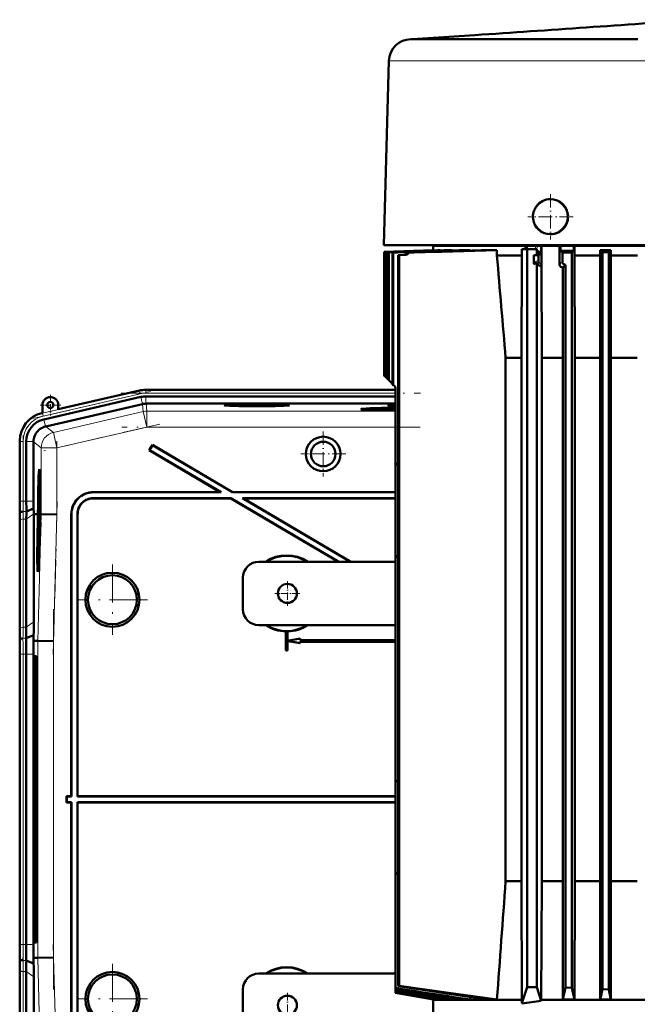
# Model space of a CAD drawing. Extents: x -2065 to 2446, y -1961 to 629.
# Tile 57 of 59: x 1622 to 1817, y 318 to 629. Entities that reach past the tile are written whole.
import ezdxf

# ---------------------------------------------------------------- set-up
doc = ezdxf.new("R2010")
doc.units = 0
doc.linetypes.add('DASHDOT', pattern=[18.5, 12, -3, 0.5, -3])

msp = doc.modelspace()

# ---------------------------------------------------------------- linework, layer by layer
at = {"color": 7, "lineweight": 50}
for p, q in [((1746.18, 622.69), (1745.69, 622.69)), ((1765.85, 624), (1746.17, 622.69)), ((1763, 622.69), (1746.18, 622.69)), ((1767.84, 622.69), (1763, 622.69)), ((1817.32, 622.69), (1767.84, 622.69)), ((1738.7, 615.87), (1737.17, 557.69)), ((1789.67, 561.14), (1789.71, 561.14)), ((1737.17, 557.69), (1742.62, 557.69)), ((1742.62, 557.69), (1748.96, 557.69)), ((1748.96, 557.69), (1756.98, 557.69)), ((1752.67, 557.49), (1762.89, 557.49)), ((1752.67, 556.12), (1752.67, 557.49)), ((1755.67, 557.69), (1755.67, 557.49)), ((1756.98, 557.69), (1915.37, 557.69)), ((1762.89, 557.49), (1781.78, 557.49)), ((1782.39, 556.49), (1780.71, 556.49)), ((1780.71, 556.49), (1780.71, 554.49)), ((1781.78, 557.49), (1781.78, 556.49)), ((1781.78, 557.49), (1782.22, 557.49)), ((1782.22, 556.49), (1782.22, 557.49)), ((1782.22, 557.49), (1785, 557.49)), ((1785.39, 556.49), (1782.39, 556.49)), ((1782.39, 556.49), (1782.39, 323.49)), ((1785, 557.49), (1786.55, 557.49)), ((1785.39, 554.59), (1785.39, 556.49)), ((1786.88, 557.49), (1786.55, 557.49)), ((1786.88, 557.49), (1786.89, 551.53)), ((1786.88, 557.49), (1792.6, 557.49)), ((1792.6, 557.49), (1792.59, 551.65)), ((1792.9, 557.49), (1792.6, 557.49)), ((1792.9, 557.49), (1792.9, 555.86)), ((1797.06, 557.49), (1792.9, 557.49)), ((1797.06, 557.49), (1797.06, 555.93)), ((1797.06, 557.49), (1797.27, 557.49)), ((1875.08, 557.49), (1797.27, 557.49)), ((1797.27, 554.49), (1797.27, 557.49)), ((1737.21, 555.58), (1752.67, 556.12)), ((1737.21, 555.58), (1752.78, 556.12)), ((1737.21, 555.58), (1737.21, 516.55)), ((1737.21, 555.58), (1737.25, 555.58)), ((1737.25, 555.58), (1753, 556.12)), ((1737.25, 555.58), (1737.25, 516.51)), ((1737.62, 555.55), (1754.19, 556.12)), ((1737.62, 555.55), (1737.74, 555.54)), ((1737.62, 555.55), (1737.62, 516.14)), ((1737.74, 555.54), (1754.87, 556.12)), ((1737.74, 555.54), (1737.74, 516.02)), ((1738.49, 555.49), (1738.68, 555.48)), ((1738.49, 555.49), (1738.49, 515.27)), ((1738.68, 555.48), (1738.68, 515.08)), ((1740.08, 555.38), (1739.81, 555.4)), ((1739.81, 555.4), (1739.81, 513.57)), ((1740.08, 555.38), (1740.08, 513.52)), ((1743.65, 554.65), (1741.59, 554.58)), ((1741.95, 554.58), (1741.59, 554.58)), ((1741.59, 554.58), (1741.59, 323.86)), ((1744.03, 554.65), (1741.95, 554.58)), ((1741.95, 554.58), (1741.95, 323.98)), ((1744.97, 555.35), (1744.58, 555.38)), ((1753, 556.12), (1752.78, 556.12)), ((1753, 556.08), (1753, 556.12)), ((1754.87, 556.12), (1754.19, 556.12)), ((1754.87, 556.04), (1754.87, 556.12)), ((1758.54, 556.12), (1757.3, 556.12)), ((1758.54, 556.01), (1758.54, 556.12)), ((1762.89, 556.12), (1762.29, 556.12)), ((1764.39, 556.12), (1762.89, 556.12)), ((1763.54, 556.1), (1764.39, 556.12)), ((1764.39, 555.98), (1764.39, 556.12)), ((1772.82, 556.12), (1769.55, 556.12)), ((1772.82, 554.49), (1772.82, 556.12)), ((1780.71, 554.49), (1772.82, 554.49)), ((1780.71, 554.49), (1780.56, 522.12)), ((1785.39, 554.59), (1784.45, 554.58)), ((1784.45, 554.58), (1785.88, 554.58)), ((1784.45, 554.58), (1784.45, 551.94)), ((1785.5, 555.8), (1785.39, 555.8)), ((1785.39, 554.67), (1785.97, 554.67)), ((1785.88, 554.58), (1785.97, 554.67)), ((1785.93, 554.28), (1785.93, 552.95)), ((1793.46, 555.37), (1796.49, 555.4)), ((1793.46, 555.37), (1793.46, 552.52)), ((1796.49, 555.4), (1796.49, 323.26)), ((1797.27, 554.49), (1797.35, 522.12)), ((1805.42, 554.49), (1797.27, 554.49)), ((1805.39, 543.16), (1805.42, 554.49)), ((1808.77, 556.12), (1805.42, 556.12)), ((1805.42, 554.49), (1805.42, 556.12)), ((1808.11, 555.49), (1806.11, 555.48)), ((1806.11, 555.48), (1806.11, 322.88)), ((1808.11, 555.49), (1808.77, 556.12)), ((1808.11, 555.49), (1808.11, 322.81)), ((1808.77, 554.49), (1808.77, 556.12)), ((1808.79, 543.16), (1808.77, 554.49)), ((1817.14, 554.49), (1808.77, 554.49)), ((1785.39, 552.11), (1785.39, 323.49)), ((1785.93, 552.95), (1785.93, 552.49)), ((1786.94, 522.12), (1786.83, 551.17)), ((1792.93, 550.9), (1792.89, 550.94)), ((1793.63, 550.67), (1793.56, 522.12)), ((1794.49, 551.52), (1793.63, 550.67)), ((1793.75, 551.81), (1793.8, 551.77)), ((1794.49, 551.52), (1794.49, 323.36)), ((1805.39, 543.16), (1805.39, 332.61)), ((1808.79, 543.16), (1808.79, 332.61)), ((1780.56, 522.12), (1775.56, 522.12)), ((1775.56, 522.12), (1775.56, 356.99)), ((1780.56, 522.12), (1780.56, 356.99)), ((1793.56, 522.12), (1786.94, 522.12)), ((1786.94, 356.99), (1786.94, 522.12)), ((1793.56, 522.12), (1793.56, 356.99)), ((1797.35, 356.99), (1797.35, 522.12)), ((1805.39, 522.12), (1797.35, 522.12)), ((1817.11, 522.12), (1808.79, 522.12)), ((1737.21, 516.55), (1737.23, 516.53)), ((1737.23, 516.53), (1737.25, 516.51)), ((1737.25, 516.51), (1737.62, 516.14)), ((1737.62, 516.14), (1737.74, 516.02)), ((1737.74, 516.02), (1738.49, 515.27)), ((1738.49, 515.27), (1738.68, 515.08)), ((1738.68, 515.08), (1739.81, 513.95)), ((1660.43, 509.79), (1629.85, 502.73)), ((1659.96, 511.8), (1634.39, 505.9)), ((1677.04, 512.04), (1662.04, 512.04)), ((1662.04, 509.98), (1740.77, 509.98)), ((1677.04, 512.04), (1740.77, 512.04)), ((1740.77, 512.57), (1740.77, 488.99)), ((1629.39, 507.24), (1629.39, 504.74)), ((1660.93, 507.55), (1630.46, 500.51)), ((1634.39, 505.9), (1634.39, 507.24)), ((1662.04, 507.68), (1662.06, 507.68)), ((1740.77, 507.68), (1662.06, 507.68)), ((1629.39, 504.74), (1629.19, 504.7)), ((1731.94, 505.95), (1731.87, 505.72)), ((1630.37, 500.49), (1630.46, 500.51)), ((1622.22, 495.93), (1622.22, 476.93)), ((1624.29, 495.73), (1624.29, 476.93)), ((1626.59, 495.64), (1626.59, 495.73)), ((1626.59, 495.64), (1626.59, 476.93)), ((1664.09, 494.72), (1663.08, 493)), ((1664.12, 494.62), (1663.17, 493.02)), ((1664.12, 494.62), (1664.09, 494.72)), ((1664.09, 494.72), (1689.41, 479.79)), ((1664.12, 494.62), (1689.39, 479.72)), ((1663.17, 493.02), (1663.08, 493)), ((1663.08, 493), (1685.47, 479.79)), ((1663.17, 493.02), (1685.73, 479.72)), ((1740.77, 488.99), (1740.77, 458.99)), ((1740.77, 488.99), (1741.59, 488.17)), ((1628.39, 485.22), (1628.58, 485.27)), ((1628.57, 479.34), (1628.55, 476.83)), ((1628.59, 479.34), (1628.57, 479.34)), ((1628.57, 477.46), (1628.59, 479.34)), ((1628.59, 479.34), (1628.64, 479.34)), ((1645.47, 479.79), (1685.47, 479.79)), ((1645.54, 479.72), (1685.73, 479.72)), ((1685.73, 479.72), (1685.47, 479.79)), ((1689.39, 479.72), (1689.41, 479.79)), ((1689.39, 479.72), (1740.77, 479.72)), ((1689.41, 479.79), (1740.77, 479.79)), ((1628.55, 476.83), (1628.68, 476.82)), ((1628.56, 476.88), (1628.62, 476.88)), ((1628.58, 476.43), (1628.69, 476.43)), ((1628.6, 477.77), (1628.65, 477.77)), ((1628.63, 477.37), (1628.62, 476.87)), ((1628.62, 476.87), (1628.68, 476.87)), ((1628.62, 476.23), (1628.69, 476.23)), ((1688.88, 477.86), (1645.4, 477.86)), ((1688.86, 477.79), (1645.47, 477.79)), ((1688.86, 477.79), (1688.88, 477.86)), ((1688.86, 477.79), (1722.78, 457.79)), ((1688.88, 477.86), (1722.91, 457.79)), ((1740.77, 477.86), (1692.54, 477.86)), ((1692.54, 477.86), (1726.58, 457.79)), ((1692.8, 477.79), (1692.54, 477.86)), ((1740.77, 477.79), (1692.8, 477.79)), ((1692.8, 477.79), (1726.71, 457.79)), ((1622.25, 472.79), (1622.28, 473.22)), ((1624.3, 473.62), (1626.6, 474.57)), ((1626.63, 472.79), (1626.63, 472.93)), ((1626.63, 438.79), (1626.63, 472.79)), ((1627.59, 472.77), (1626.63, 472.79)), ((1627.97, 472.77), (1627.59, 472.77)), ((1627.81, 472.76), (1627.81, 472.77)), ((1627.97, 472.77), (1627.81, 472.77)), ((1627.97, 472.76), (1627.81, 472.76)), ((1627.91, 470.8), (1627.97, 472.76)), ((1628.01, 472.76), (1627.96, 470.8)), ((1628, 470.8), (1628.06, 472.76)), ((1628.01, 472.77), (1628.01, 472.77)), ((1628.06, 472.77), (1628.01, 472.77)), ((1628.01, 472.77), (1628.06, 472.77)), ((1628.06, 472.76), (1628.01, 472.76)), ((1628.62, 473.73), (1628.51, 472.64)), ((1628.51, 472.23), (1628.62, 473.32)), ((1628.51, 472.64), (1628.51, 472.23)), ((1628.55, 475.18), (1628.59, 475.18)), ((1628.56, 474.46), (1628.55, 475.18)), ((1628.55, 473.96), (1628.56, 474.46)), ((1628.55, 473.96), (1628.71, 473.96)), ((1628.56, 474.46), (1628.6, 474.45)), ((1628.59, 475.21), (1628.58, 474.89)), ((1628.58, 474.89), (1628.59, 474.95)), ((1628.58, 474.89), (1628.62, 474.89)), ((1628.59, 475.02), (1628.62, 475.02)), ((1628.59, 474.95), (1628.59, 475.02)), ((1628.59, 474.95), (1628.62, 474.95)), ((1628.63, 475.15), (1628.6, 474.5)), ((1628.6, 474.01), (1628.64, 475.14)), ((1628.6, 474.5), (1628.6, 474.01)), ((1628.6, 474.01), (1628.71, 474.01)), ((1628.62, 473.73), (1628.71, 473.73)), ((1628.62, 473.32), (1628.62, 473.73)), ((1628.62, 473.32), (1628.72, 473.32)), ((1628.64, 475.14), (1628.7, 475.14)), ((1628.72, 472.76), (1628.67, 470.8)), ((1628.76, 472.77), (1628.72, 472.77)), ((1628.76, 472.76), (1628.72, 472.76)), ((1628.76, 472.76), (1628.72, 472.76)), ((1628.73, 471.31), (1628.76, 472.76)), ((1628.81, 472.76), (1628.77, 471.31)), ((1628.81, 472.77), (1628.89, 472.77)), ((1628.87, 472.76), (1628.81, 472.76)), ((1628.87, 472.76), (1628.81, 472.76)), ((1628.89, 472.77), (1628.89, 472.76)), ((1628.96, 472.76), (1628.89, 472.76)), ((1633.96, 472.69), (1628.96, 472.76)), ((1638.47, 472.79), (1638.47, 383.79)), ((1638.54, 472.72), (1638.54, 383.72)), ((1640.4, 383.72), (1640.4, 472.86)), ((1640.47, 383.79), (1640.47, 472.79)), ((1622.22, 469.86), (1622.22, 435.72)), ((1622.22, 469.86), (1622.22, 435.72)), ((1624.29, 471.27), (1624.29, 437.13)), ((1628.51, 472.23), (1628.71, 472.23)), ((1628.51, 470.72), (1628.55, 470.72)), ((1628.52, 470.01), (1628.51, 470.72)), ((1628.51, 469.52), (1628.52, 470.01)), ((1628.51, 469.52), (1628.64, 469.52)), ((1628.52, 470.01), (1628.54, 470.01)), ((1628.54, 471.99), (1628.7, 471.98)), ((1628.54, 470.06), (1628.54, 469.57)), ((1628.54, 469.57), (1628.59, 469.96)), ((1628.54, 469.57), (1628.64, 469.56)), ((1628.58, 470.36), (1628.55, 470.17)), ((1628.57, 470.85), (1628.59, 470.85)), ((1628.59, 471.79), (1628.58, 470.36)), ((1628.61, 471.79), (1628.59, 471.79)), ((1628.59, 469.96), (1628.61, 471.79)), ((1628.59, 469.96), (1628.65, 469.96)), ((1628.61, 471.79), (1628.7, 471.79)), ((1628.75, 470.29), (1628.7, 470.29)), ((1628.7, 470.29), (1628.75, 470.29)), ((1628.73, 471.31), (1628.77, 471.31)), ((1628.77, 471.31), (1628.73, 471.31)), ((1628.48, 468.97), (1628.46, 466.45)), ((1628.46, 466.45), (1628.54, 466.45)), ((1628.47, 466.51), (1628.54, 466.51)), ((1628.5, 468.97), (1628.48, 468.97)), ((1628.48, 467.09), (1628.5, 468.97)), ((1628.5, 468.97), (1628.62, 468.97)), ((1628.51, 467.39), (1628.56, 467.39)), ((1628.54, 467), (1628.53, 466.5)), ((1628.55, 468.92), (1628.62, 468.92)), ((1628.57, 467.28), (1628.57, 467.74)), ((1628.47, 464.64), (1628.44, 464.34)), ((1628.44, 464.34), (1628.44, 463.89)), ((1628.46, 465.91), (1628.45, 465.37)), ((1628.45, 465.37), (1628.5, 465.37)), ((1628.52, 465.91), (1628.46, 465.91)), ((1740.77, 457.79), (1697.67, 457.79)), ((1741.59, 459.81), (1740.77, 458.99)), ((1740.77, 458.99), (1740.77, 388.99)), ((1627.96, 456.42), (1628.15, 456.37)), ((1692.67, 442.79), (1692.67, 452.79)), ((1697.67, 437.79), (1740.77, 437.79)), ((1706.24, 435.8), (1706.22, 435.79)), ((1706.22, 435.79), (1706.22, 429.79)), ((1706.24, 435.8), (1706.24, 429.81)), ((1706.72, 435.79), (1706.71, 435.8)), ((1706.71, 432.8), (1706.71, 435.8)), ((1706.72, 432.83), (1706.72, 435.79)), ((1622.2, 432.79), (1622.23, 433.22)), ((1624.26, 433.62), (1626.6, 434.59)), ((1626.57, 432.79), (1626.6, 434.59)), ((1626.57, 432.79), (1627.92, 432.77)), ((1632.91, 432.7), (1627.92, 432.77)), ((1710.71, 433.52), (1706.71, 432.8)), ((1706.71, 432.8), (1706.72, 432.83)), ((1706.71, 429.81), (1706.71, 432.77)), ((1706.72, 432.75), (1706.71, 432.77)), ((1706.71, 432.77), (1710.71, 432.06)), ((1710.72, 433.54), (1706.72, 432.83)), ((1706.72, 429.79), (1706.72, 432.75)), ((1706.72, 432.75), (1710.72, 432.04)), ((1710.71, 433.52), (1710.72, 433.54)), ((1710.71, 433.02), (1710.71, 433.52)), ((1710.71, 433.02), (1710.72, 433.04)), ((1710.71, 433.02), (1740.77, 433.02)), ((1740.77, 432.56), (1710.71, 432.56)), ((1710.72, 432.54), (1710.71, 432.56)), ((1710.71, 432.06), (1710.71, 432.56)), ((1710.71, 432.06), (1710.72, 432.04)), ((1710.72, 433.04), (1710.72, 433.54)), ((1710.72, 433.04), (1740.77, 433.04)), ((1740.77, 432.54), (1710.72, 432.54)), ((1710.72, 432.04), (1710.72, 432.54)), ((1706.24, 429.81), (1706.22, 429.79)), ((1706.72, 429.79), (1706.22, 429.79)), ((1706.71, 429.81), (1706.24, 429.81)), ((1706.71, 429.81), (1706.72, 429.79)), ((1622.22, 428.65), (1622.22, 336.93)), ((1624.29, 428.65), (1624.29, 336.93)), ((1626.59, 336.93), (1626.59, 428.65)), ((1627.46, 427.97), (1627.01, 427.97)), ((1627.51, 425.8), (1627.62, 425.91)), ((1627.62, 425.8), (1627.51, 425.8)), ((1626.75, 417.79), (1626.75, 347.79)), ((1627.3, 417.79), (1627.3, 347.79)), ((1627.73, 347.79), (1627.73, 417.79)), ((1740.77, 388.99), (1741.59, 388.17)), ((1740.77, 388.99), (1740.77, 358.99)), ((1637.04, 383.72), (1636.97, 383.79)), ((1638.47, 383.79), (1636.97, 383.79)), ((1636.97, 381.79), (1636.97, 383.79)), ((1638.54, 383.72), (1637.04, 383.72)), ((1637.04, 381.86), (1637.04, 383.72)), ((1638.47, 383.79), (1638.54, 383.72)), ((1640.4, 383.72), (1640.47, 383.79)), ((1740.77, 383.72), (1640.4, 383.72)), ((1740.77, 383.79), (1640.47, 383.79)), ((1637.04, 381.86), (1636.97, 381.79)), ((1636.97, 381.79), (1638.47, 381.79)), ((1637.04, 381.86), (1638.54, 381.86)), ((1638.47, 381.79), (1638.54, 381.86)), ((1638.47, 292.78), (1638.47, 381.79)), ((1638.54, 292.85), (1638.54, 381.86)), ((1640.4, 381.86), (1640.4, 292.72)), ((1640.4, 381.86), (1740.77, 381.86)), ((1640.4, 381.86), (1640.47, 381.79)), ((1640.47, 381.79), (1640.47, 292.79)), ((1640.47, 381.79), (1740.77, 381.79)), ((1741.59, 359.81), (1740.77, 358.99)), ((1740.77, 358.99), (1740.77, 323.25)), ((1775.56, 356.99), (1780.56, 356.99)), ((1780.56, 356.99), (1780.71, 319.49)), ((1786.81, 319.49), (1786.94, 356.99)), ((1786.94, 356.99), (1793.56, 356.99)), ((1793.56, 356.99), (1793.64, 319.61)), ((1797.35, 356.99), (1797.27, 319.61)), ((1805.39, 356.99), (1797.35, 356.99)), ((1817.11, 356.99), (1808.79, 356.99)), ((1627.51, 339.78), (1627.62, 339.78)), ((1627.51, 339.78), (1627.62, 339.67)), ((1627.01, 337.6), (1627.46, 337.6)), ((1622.23, 332.36), (1622.2, 332.79)), ((1626.57, 332.79), (1627.92, 332.81)), ((1626.6, 330.99), (1626.57, 332.79)), ((1632.91, 332.87), (1627.92, 332.81)), ((1805.39, 332.61), (1805.42, 319.61)), ((1808.79, 332.61), (1808.77, 319.61)), ((1622.22, 295.72), (1622.22, 329.86)), ((1622.22, 295.72), (1622.22, 329.86)), ((1626.6, 330.99), (1624.26, 331.96)), ((1624.29, 294.3), (1624.29, 328.45)), ((1626.63, 292.79), (1626.63, 326.78)), ((1740.77, 327.79), (1697.67, 327.79)), ((1740.77, 323.25), (1740.77, 323.11)), ((1741.59, 323.86), (1741.95, 323.98)), ((1780.71, 318.41), (1782.39, 323.49)), ((1782.39, 323.49), (1785.39, 323.49)), ((1786.81, 319.19), (1785.39, 323.49)), ((1796.49, 323.26), (1794.49, 323.36)), ((1692.67, 312.79), (1692.67, 322.79)), ((1740.77, 323.11), (1740.77, 322.53)), ((1740.77, 322.53), (1740.77, 322.42)), ((1740.77, 322.42), (1740.77, 322.03)), ((1740.77, 322.03), (1740.77, 321.95)), ((1740.77, 321.95), (1740.77, 321.75)), ((1740.77, 321.95), (1754.2, 319.61)), ((1740.77, 321.75), (1753, 319.61)), ((1740.77, 321.75), (1740.77, 321.74)), ((1740.77, 321.74), (1740.79, 321.74)), ((1740.79, 321.74), (1740.77, 321.74)), ((1740.78, 321.74), (1740.77, 321.74)), ((1740.77, 321.74), (1740.77, 321.74)), ((1740.77, 321.74), (1740.77, 321.73)), ((1740.77, 321.73), (1752.79, 319.61)), ((1758.59, 320.2), (1758.55, 319.61)), ((1764.37, 320.37), (1764.33, 319.61)), ((1806.11, 322.88), (1808.11, 322.81)), ((1752.68, 319.63), (1752.67, 319.49)), ((1762.89, 319.49), (1752.67, 319.49)), ((1752.67, 314.49), (1752.67, 319.49)), ((1752.79, 319.61), (1753, 319.61)), ((1753.02, 319.82), (1753, 319.61)), ((1754.2, 319.61), (1754.88, 319.61)), ((1754.9, 320.02), (1754.88, 319.61)), ((1757.31, 319.61), (1758.55, 319.61)), ((1762.3, 319.61), (1762.9, 319.61)), ((1780.71, 319.49), (1762.89, 319.49)), ((1762.9, 319.61), (1764.33, 319.61)), ((1769.56, 319.61), (1772.83, 319.61)), ((1780.71, 318.41), (1780.71, 319.49)), ((1786.81, 319.49), (1885.53, 319.49)), ((1786.81, 319.19), (1786.81, 319.49)), ((1793.64, 319.61), (1797.27, 319.61)), ((1805.42, 319.61), (1808.77, 319.61))]:
    msp.add_line(p, q, dxfattribs=at)
at = {"color": 7, "lineweight": 18}
for p, q in [((1740.74, 615.87), (1738.7, 615.87)), ((1758.05, 615.87), (1740.74, 615.87)), ((1800.42, 615.87), (1758.05, 615.87)), ((1820.45, 615.87), (1800.42, 615.87)), ((1785, 557.49), (1785, 556.49)), ((1786.55, 554.83), (1786.55, 557.49)), ((1743.65, 554.65), (1744.03, 554.65)), ((1763.54, 556.1), (1763.54, 555.95)), ((1785.5, 555.8), (1785.39, 555.7)), ((1785.93, 552.49), (1786.89, 551.53)), ((1792.59, 551.65), (1793.46, 552.52)), ((1629.4, 504.71), (1659.97, 511.77)), ((1660.19, 510.79), (1629.62, 503.73)), ((1659.97, 511.77), (1659.96, 511.8)), ((1660.19, 510.79), (1659.97, 511.77)), ((1660.94, 507.55), (1660.43, 509.79)), ((1662.04, 512), (1662.04, 512.04)), ((1662.04, 511), (1662.04, 512)), ((1662.04, 512), (1740.77, 512)), ((1662.04, 511), (1740.77, 511)), ((1662.04, 507.68), (1662.04, 509.98)), ((1660.93, 507.55), (1661.2, 505.17)), ((1662.33, 505.3), (1662.06, 507.68)), ((1629.39, 504.74), (1629.4, 504.71)), ((1629.62, 503.73), (1629.4, 504.71)), ((1661.2, 505.17), (1632.84, 498.62)), ((1661.2, 505.17), (1662.33, 500.3)), ((1740.77, 505.3), (1662.33, 505.3)), ((1662.33, 505.3), (1662.33, 500.3)), ((1630.37, 500.49), (1629.85, 502.73)), ((1632.84, 498.62), (1630.46, 500.51)), ((1632.84, 498.62), (1633.96, 493.75)), ((1633.96, 493.75), (1662.33, 500.3)), ((1740.77, 500.3), (1662.33, 500.3)), ((1622.26, 495.73), (1622.22, 495.73)), ((1622.26, 476.93), (1622.26, 495.73)), ((1623.26, 495.73), (1622.26, 495.73)), ((1623.26, 495.73), (1623.26, 476.93)), ((1626.59, 495.73), (1624.29, 495.73)), ((1626.59, 495.64), (1628.96, 493.75)), ((1628.96, 493.75), (1633.96, 493.75)), ((1628.96, 493.75), (1628.96, 472.76)), ((1633.96, 472.69), (1633.96, 493.75)), ((1645.47, 479.79), (1645.54, 479.72)), ((1622.26, 476.93), (1622.22, 476.93)), ((1623.26, 476.93), (1622.26, 476.93)), ((1623.26, 476.93), (1624.29, 476.93)), ((1624.29, 476.93), (1626.59, 476.93)), ((1645.47, 477.79), (1645.4, 477.86)), ((1622.25, 472.79), (1622.2, 472.79)), ((1623.28, 473.62), (1624.3, 473.62)), ((1624.29, 471.27), (1626.63, 472.93)), ((1628.96, 472.76), (1627.92, 432.77)), ((1632.91, 432.7), (1633.96, 472.69)), ((1638.47, 472.79), (1638.54, 472.72)), ((1640.4, 472.86), (1640.47, 472.79)), ((1622.26, 436.45), (1622.26, 470.59)), ((1623.26, 471.27), (1623.26, 437.13)), ((1623.26, 471.27), (1624.29, 471.27)), ((1624.29, 437.13), (1626.63, 438.79)), ((1623.26, 437.13), (1624.29, 437.13)), ((1623.23, 433.62), (1624.26, 433.62)), ((1627.92, 432.77), (1627.92, 332.81)), ((1632.91, 332.87), (1632.91, 432.7)), ((1622.22, 428.65), (1622.26, 428.65)), ((1623.26, 428.65), (1622.26, 428.65)), ((1622.26, 336.93), (1622.26, 428.65)), ((1623.26, 428.65), (1624.29, 428.65)), ((1623.26, 428.65), (1623.26, 336.93)), ((1624.29, 428.65), (1626.59, 428.65)), ((1627.48, 427.95), (1627.01, 427.97)), ((1627.62, 425.9), (1627.51, 425.8)), ((1626.75, 417.79), (1627.3, 417.79)), ((1627.3, 347.79), (1626.75, 347.79)), ((1627.51, 339.78), (1627.62, 339.67)), ((1622.26, 336.93), (1622.22, 336.93)), ((1622.26, 336.93), (1623.26, 336.93)), ((1624.29, 336.93), (1623.26, 336.93)), ((1626.59, 336.93), (1624.29, 336.93)), ((1627.48, 337.63), (1627.01, 337.6)), ((1627.92, 332.81), (1628.96, 292.82)), ((1633.96, 292.89), (1632.91, 332.87)), ((1624.26, 331.96), (1623.23, 331.96)), ((1622.26, 329.13), (1622.26, 294.99)), ((1624.29, 328.45), (1623.26, 328.45)), ((1623.26, 294.3), (1623.26, 328.45)), ((1626.63, 326.78), (1624.29, 328.45))]:
    msp.add_line(p, q, dxfattribs=at)
at = {"color": 7, "linetype": 'DASHDOT', "lineweight": 18, "ltscale": 0.357832}
msp.add_line((1789.67, 573.84), (1789.67, 559.53), dxfattribs=at)
at = {"color": 7, "linetype": 'DASHDOT', "lineweight": 18, "ltscale": 0.357831}
msp.add_line((1796.83, 566.69), (1782.52, 566.69), dxfattribs=at)
at = {"color": 7, "linetype": 'DASHDOT', "lineweight": 18, "ltscale": 0.07982}
msp.add_line((1785.55, 557.75), (1785.55, 554.56), dxfattribs=at)
at = {"color": 7, "linetype": 'DASHDOT', "lineweight": 18}
for p, q in [((1626.31, 502.97), (1663.51, 511.56)), ((1654.17, 511), (1748.65, 511)), ((1666.44, 501.25), (1629.84, 492.8)), ((1623.26, 475.05), (1623.26, 497.61)), ((1748.62, 500.3), (1654.48, 500.3)), ((1633.96, 495.86), (1633.96, 470.58)), ((1634.07, 476.77), (1632.81, 428.55)), ((1651.47, 456.89), (1651.47, 434.69)), ((1662.57, 445.79), (1640.38, 445.79)), ((1632.91, 442.77), (1632.91, 322.81)), ((1623.26, 327.76), (1623.26, 437.82)), ((1632.81, 337.02), (1634.07, 288.8)), ((1651.47, 330.89), (1651.47, 308.69)), ((1662.57, 319.79), (1640.38, 319.79))]:
    msp.add_line(p, q, dxfattribs=at)
at = {"color": 7, "linetype": 'DASHDOT', "lineweight": 18, "ltscale": 0.1625}
for p, q in [((1631.89, 510.49), (1631.89, 503.99)), ((1635.14, 507.24), (1628.64, 507.24))]:
    msp.add_line(p, q, dxfattribs=at)
at = {"color": 7, "linetype": 'DASHDOT', "lineweight": 18, "ltscale": 0.355368}
msp.add_line((1717.99, 498.9), (1717.99, 484.68), dxfattribs=at)
at = {"color": 7, "linetype": 'DASHDOT', "lineweight": 18, "ltscale": 0.355365}
msp.add_line((1725.09, 491.79), (1710.88, 491.79), dxfattribs=at)
at = {"color": 7, "linetype": 'DASHDOT', "lineweight": 18, "ltscale": 0.195001}
for p, q in [((1706.67, 451.69), (1706.67, 443.89)), ((1710.57, 447.79), (1702.77, 447.79)), ((1706.67, 321.69), (1706.67, 313.89))]:
    msp.add_line(p, q, dxfattribs=at)
at = {"color": 7, "lineweight": 50}
for points in [[(1784.45, 551.94), (1784.46, 551.86), (1784.48, 551.83), (1784.53, 551.78), (1784.58, 551.78), (1784.68, 551.8), (1785.01, 551.95), (1785.39, 552.11)], [(1628.64, 479.27), (1628.61, 478.75), (1628.59, 478.23)], [(1628.6, 477.77), (1628.63, 478.72), (1628.64, 478.78), (1628.64, 478.8)], [(1628.64, 478.8), (1628.65, 478.68), (1628.65, 478.1)], [(1628.58, 476.43), (1628.57, 476.38), (1628.56, 476.22), (1628.54, 475.16)], [(1628.55, 475.18), (1628.56, 475.87), (1628.57, 475.92), (1628.57, 475.94)], [(1628.57, 475.94), (1628.58, 475.92), (1628.59, 475.69), (1628.59, 475.21)], [(1628.6, 475.71), (1628.59, 476.32), (1628.58, 476.41), (1628.58, 476.43)], [(1628.59, 475.02), (1628.61, 475.67), (1628.62, 475.74)], [(1628.62, 476.23), (1628.6, 475.89), (1628.6, 475.71)], [(1628.62, 476.87), (1628.65, 477.38), (1628.66, 478.11)], [(1628.64, 475.14), (1628.63, 476.12), (1628.62, 476.23)], [(1628.62, 475.74), (1628.62, 475.72), (1628.63, 475.29), (1628.63, 475.15)], [(1628.65, 478.1), (1628.64, 477.43), (1628.63, 477.38), (1628.63, 477.37)], [(1628.54, 475.16), (1628.54, 474.11), (1628.55, 473.96)], [(1628.5, 470.71), (1628.5, 469.66), (1628.51, 469.52)], [(1628.51, 470.72), (1628.52, 471.38), (1628.54, 471.49)], [(1628.54, 471.99), (1628.53, 471.87), (1628.52, 471.69)], [(1628.57, 470.85), (1628.56, 471.89), (1628.55, 471.96), (1628.54, 471.99)], [(1628.54, 471.49), (1628.55, 471.38), (1628.55, 470.72)], [(1628.55, 468.92), (1628.54, 468.74), (1628.5, 467.85)], [(1628.51, 467.39), (1628.54, 468.35), (1628.55, 468.41), (1628.55, 468.43)], [(1628.56, 467.73), (1628.55, 467.06), (1628.54, 467.01), (1628.54, 467)], [(1628.57, 467.74), (1628.57, 468.7), (1628.56, 468.88), (1628.55, 468.92)], [(1628.55, 468.43), (1628.56, 468.31), (1628.56, 467.73)], [(1741.59, 323.86), (1755.61, 321.68), (1769.56, 319.61)], [(1741.95, 323.98), (1757.53, 321.7), (1765.21, 320.63), (1772.83, 319.61)]]:
    msp.add_lwpolyline(points, dxfattribs=at)
at = {"color": 7, "lineweight": 18}
for radius in [5.51, 5.31]:
    msp.add_circle((1789.67, 566.69), radius, dxfattribs=at)
at = {"color": 7, "lineweight": 50}
for centre, radius in [((1631.89, 507.24), 1), ((1717.99, 491.79), 5.47), ((1717.99, 491.79), 3.88), ((1651.47, 445.79), 8.54), ((1651.47, 445.79), 7.72), ((1706.67, 447.79), 3), ((1651.47, 319.79), 8.54), ((1651.47, 319.79), 7.72), ((1706.67, 317.79), 3)]:
    msp.add_circle(centre, radius, dxfattribs=at)
for centre, radius, start, end in [((228.84, 23350.38), 22778.29, 273.869095, 274.0464), ((1745.69, 615.69), 7, 90.0001, 178.5003), ((1789.71, 566.69), 5.54, 90.3604, 143.2622), ((1789.71, 566.69), 5.55, 1.3802, 90.336), ((1789.72, 566.68), 5.55, 143.2707, 165.2942), ((1789.72, 566.68), 5.56, 165.3153, 186.8966), ((1789.71, 566.68), 5.55, 186.8918, 269.6316), ((1789.7, 566.69), 5.55, 339.0809, 1.386), ((1789.71, 566.68), 5.54, 270.0102, 316.9349), ((1789.7, 566.69), 5.55, 316.9444, 339.062), ((2990.41, -36345.26), 36921.99, 91.913903, 91.943109), ((2403.86, -19562.82), 20129.29, 91.837146, 91.893707), ((2318.41, -17069.51), 17634.41, 91.807189, 91.880265), ((2109.4, -11107.03), 11668.26, 91.698568, 91.813793), ((1743.61, 555.66), 1.01, 271.8474, 343.5538), ((1744, 555.67), 1.02, 271.5732, 341.4115), ((2061.88, -9606.62), 10166.95, 91.647656, 91.788433), ((1963.87, -6801.73), 7360.33, 91.487426, 91.704299), ((19626.3, 2052.88), 17916.25, 184.797424, 184.901311), ((1784.98, 554.37), 1.04, 17.1648, 66.5285), ((1785.52, 554.75), 1.05, 40.2566, 90.8541), ((1784.92, 554.28), 1.01, 359.999, 17.5154), ((1785.57, 554.79), 0.984, 2.3886, 40.5413), ((1847.09, -2704.62), 3260.94, 90.87918, 90.9522), ((1769.09, 528.33), 36.4, 47.9827, 49.1514), ((1837.52, 511.7), 59.95, 132.4552, 133.1998), ((1763.04, 509.99), 62.64, 46.5614, 47.4288), ((1792.65, 552.22), 7.26, 180.8732, 185.104), ((1784.98, 552.51), 1.03, 295.031, 307.0993), ((1788.42, 557.61), 6.73, 243.5608, 248.5457), ((1784.85, 552.47), 1.09, 314.4163, 1.2436), ((1785.85, 551.53), 1.04, 339.6737, 0.1217), ((1793.56, 551.64), 0.97, 179.7951, 226.0697), ((1793.58, 551.68), 1.01, 230.2355, 272.6885), ((1794.45, 552.52), 0.993, 180.0067, 225.1303), ((1794.46, 552.53), 1, 229.1649, 271.6021), ((1739.77, 512.57), 1, 0, 87.8937), ((1631.89, 507.24), 2.5, 0, 180), ((1662.04, 502.79), 9.25, 90.0004, 102.9992), ((1662.04, 502.79), 9.25, 90.0004, 102.9993), ((1662.04, 502.79), 7.19, 90.0004, 102.9993), ((1631.22, 495.94), 8.99, 102.9916, 180.0084), ((1631.47, 495.73), 7.18, 102.9916, 180.0083), ((1631.59, 495.65), 5, 104.049, 114.5678), ((1631.58, 495.64), 5, 160.173, 178.9467), ((1645.47, 472.79), 6.99, 89.9842, 180.0158), ((1645.54, 472.72), 6.99, 89.9842, 180.0158), ((1274.64, 476.84), 347.59, 359.3315, 0.0143), ((1979.55, 476.85), 357.33, 179.9869, 180.6511), ((1908.69, 476.86), 284.4, 179.9866, 180.6543), ((1826.95, 476.88), 200.36, 179.9856, 180.6608), ((1628.43, 476.87), 0.129, 339.7839, 3.1342), ((1606.66, 478.18), 21.94, 356.5981, 358.9187), ((1570.34, 479.74), 58.27, 357.7578, 358.5115), ((1645.4, 472.86), 5, 89.9843, 180.0157), ((1645.47, 472.79), 5, 89.9843, 180.0157), ((1415, 469.61), 207.22, 0.0687, 0.8785), ((1834.87, 469.61), 212.65, 179.1437, 179.9328), ((1793.58, 471.07), 169.29, 179.1397, 179.9326), ((1742.43, 475.94), 115.84, 180.6772, 181.4875), ((1659.07, 470.57), 30.57, 177.907, 179.7397), ((1610.6, 470.78), 17.96, 357.714, 359.8172), ((1595.2, 471.13), 33.37, 358.353, 359.5324), ((1628.34, 466.5), 0.129, 339.7839, 3.1342), ((1606.56, 467.81), 21.94, 356.5981, 358.9187), ((1570.25, 469.37), 58.27, 357.7578, 358.5115), ((1628.12, 466.59), 0.422, 347.665, 356.3447), ((1697.67, 452.79), 5, 90, 180), ((1706.47, 447.79), 12, 56.4427, 123.5573), ((1706.47, 447.79), 11.9, 57.2111, 122.7889), ((1628.01, 456.48), 0.0799, 184.9657, 228.6663), ((1697.67, 442.79), 5, 180, 270), ((1325.33, 439.15), 301.3, 359.133, 359.9322), ((1414.86, 435.97), 207.36, 359.1212, 359.9305), ((1373.77, 437.43), 250.51, 359.1277, 359.9315), ((1706.47, 447.79), 12, 236.4427, 268.8063), ((1706.47, 447.79), 11.9, 237.2111, 302.7889), ((1706.47, 447.79), 11.99, 268.8884, 271.1116), ((1706.47, 447.79), 12, 271.1938, 303.5573), ((1275.14, 428.74), 347.08, 359.9853, 0.6691), ((1204.22, 428.75), 420.07, 359.9858, 0.6638), ((1100.66, 428.69), 525.92, 359.9957, 0.4468), ((25685.85, -1412.85), 23975.7, 175.766681, 175.856239), ((1275.14, 336.84), 347.08, 359.3309, 0.0147), ((1204.22, 336.83), 420.07, 359.3362, 0.0142), ((1100.68, 336.89), 525.91, 359.5531, 0.0043), ((1414.86, 329.61), 207.36, 0.0695, 0.8788), ((1373.77, 328.15), 250.51, 0.0685, 0.8723), ((1325.25, 326.43), 301.39, 0.0679, 0.8668), ((1706.47, 317.79), 12, 56.4427, 123.5573), ((1706.47, 317.79), 11.9, 57.2111, 122.7889), ((1697.67, 322.79), 5, 90, 180), ((2110.02, 2635.26), 2341.31, 260.92611, 261.50933), ((1541.57, 378.5), 258.85, 346.8507, 347.701), ((2244.86, 417.68), 458.21, 191.8912, 192.3585), ((2325.17, 3853.37), 3578.31, 260.60052, 260.94966), ((2401.42, 4290.26), 4022.36, 260.54664, 260.80326), ((2983.27, 7586.74), 7369.81, 260.293998, 260.424366), ((3274.89, 9242.4), 9051.33, 260.241781, 260.33237), ((1276.48, 433.63), 541.09, 347.8351, 348.1887), ((2878.81, 541.06), 1092.72, 191.52108, 191.69231), ((1816, 66.71), 254.15, 96.5938, 97.9814)]:
    msp.add_arc(centre, radius, start, end, dxfattribs=at)
at = {"color": 7, "lineweight": 18}
for centre, radius, start, end in [((1809.56, 527.97), 35.37, 130.5799, 131.9271), ((1786.75, 550.16), 2.91, 106.4689, 142.2236), ((1662.04, 502.79), 9.21, 90.0004, 102.9992), ((1662.04, 502.79), 8.21, 90.0004, 102.9993), ((1631.47, 495.73), 9.21, 102.9945, 180.0054), ((1631.47, 495.73), 8.21, 102.9937, 180.0062), ((1662.33, 500.3), 5, 90, 103), ((1943.09, 476.86), 320.83, 179.987, 180.6502), ((1908.88, 476.86), 285.63, 179.9869, 180.6516), ((1813.17, 470.37), 190.91, 179.1449, 179.9328), ((1793.24, 471.07), 169.99, 179.143, 179.9328), ((1393.16, 436.73), 229.1, 359.1224, 359.9306), ((1373.34, 437.43), 249.92, 359.1254, 359.9311), ((1238.65, 428.74), 383.61, 359.9854, 0.6681), ((1204.46, 428.75), 418.8, 359.9856, 0.6657), ((1238.65, 336.83), 383.61, 359.3319, 0.0146), ((1204.46, 336.83), 418.8, 359.3343, 0.0144), ((1393.16, 328.85), 229.1, 0.0694, 0.8776), ((1373.34, 328.14), 249.92, 0.0689, 0.8746)]:
    msp.add_arc(centre, radius, start, end, dxfattribs=at)
at = {"color": 7, "lineweight": 50}
for centre, major_axis, ratio, start_param, end_param in [((1784.03, 553.39), (-2.96, 2.13), 0.225351, 2.428996, 2.933552), ((1662.06, 502.68), (4.97, 0.57), 0.999653, 1.459955, 1.684204), ((1697.06, 507.15), (10.3, 0), 0.026177, 6.280893, 9.427071), ((1697.06, 507.15), (10.3, 0), 0.026177, 3.143885, 4.712389), ((1697.06, 507.15), (10.3, 0), 0.026177, 4.712389, 6.280893), ((1748.67, 507.15), (10.3, 0), 0.026177, 2.444364, 3.143885), ((1748.67, 507.15), (10.3, 0), 0.026177, 3.143885, 3.838822), ((1750.06, 505.95), (20.18, 0), 0.026177, 2.048791, 3.143867), ((1750.06, 505.95), (20.18, 0), 0.026177, 3.143867, 4.234395), ((1750.06, 505.95), (18.12, 0), 0.026177, 3.134523, 4.17452), ((1750.06, 505.95), (18.12, 0), 0.026177, 2.108666, 3.134523), ((1750.06, 505.95), (16.2, 0), 0.026177, 2.180815, 3.143885), ((1750.06, 505.95), (16.2, 0), 0.026177, 3.143885, 4.10237), ((1631.58, 495.64), (-3.11, -3.91), 0.999441, 4.242071, 5.038518), ((1628.39, 470.81), (0, 16.16), 0.026176, 6.280689, 7.732162), ((1628.39, 470.76), (0, -14.46), 0.026176, 3.147415, 4.572965), ((1628.39, 470.81), (0, 16.16), 0.026176, 4.834209, 6.280689), ((1628.39, 470.76), (0, -14.46), 0.026176, 1.710221, 3.147415), ((1628.39, 470.81), (0, 12.78), 0.026176, 6.280849, 7.699465), ((1628.39, 470.81), (0, 12.78), 0.026176, 4.866869, 6.280849), ((1628.85, 470.8), (0.09, 10.11), 0.026177, 0.957953, 0.980266), ((1623.28, 473.2), (1, 0), 0.414156, 1.573635, 3.109527), ((1628.37, 470.8), (-0.14, -16.16), 0.026177, 4.590041, 4.591123), ((1628.37, 470.8), (0.13, 14.45), 0.026177, 1.434302, 1.435128), ((1628.37, 470.8), (-0.11, -12.78), 0.026177, 4.557384, 4.557868), ((1628.37, 470.8), (0.11, 12.78), 0.026177, 1.416276, 1.417167), ((1628.85, 470.8), (0.09, 10.11), 0.026177, 1.252956, 1.277212), ((1628.37, 470.8), (-0.11, -12.78), 0.026177, 1.724883, 1.726259), ((1628.37, 470.8), (0.13, 14.45), 0.026177, 4.848514, 4.849727), ((1628.37, 470.8), (-0.14, -16.16), 0.026177, 1.692519, 1.693602), ((1628.34, 470.77), (-0.42, -16.16), 0.026173, 4.711319, 6.286309), ((1628.34, 470.87), (0.38, 14.44), 0.026173, 1.576165, 3.056709), ((1628.34, 470.78), (-0.33, -12.78), 0.026173, 4.711319, 6.283871), ((1628.34, 470.77), (-0.42, -16.16), 0.026173, 0.003123, 1.541551), ((1628.34, 470.87), (0.38, 14.44), 0.026173, 3.134882, 4.673197), ((1628.34, 470.78), (-0.33, -12.78), 0.026173, 0.002779, 1.572781), ((1628.85, 470.8), (0.09, 10.11), 0.026177, 1.698341, 1.75274), ((1628.85, 470.8), (0.09, 10.11), 0.026177, 1.428804, 1.45344), ((1623.23, 433.2), (1, 0), 0.414255, 1.573643, 3.109526), ((1627.01, 417.79), (0, 10.19), 0.026177, 0, 1.570796), ((1627.51, 417.79), (0, 8.01), 0.026177, 0.026189, 1.570796), ((1627.46, 417.79), (0, 10.19), 0.026177, 4.712389, 6.281573), ((1627.51, 417.79), (0, 8.01), 0.026177, 0, 0.026189), ((1627.01, 347.79), (0, 10.19), 0.026177, 1.570796, 3.141593), ((1627.51, 347.79), (0, 8.01), 0.026177, 1.570796, 3.115404), ((1627.46, 347.79), (0, 10.19), 0.026177, 3.143205, 4.712389), ((1627.51, 347.79), (0, 8.01), 0.026177, 3.115404, 3.141593), ((1623.23, 332.37), (1, 0), 0.414255, 3.173659, 4.709544)]:
    msp.add_ellipse(centre, major_axis=major_axis, ratio=ratio, start_param=start_param, end_param=end_param, dxfattribs=at)
at = {"color": 7, "lineweight": 18}
for centre, major_axis, ratio, start_param, end_param in [((1633.96, 493.75), (3.11, 3.91), 0.999441, 0.899117, 2.242476), ((1623.26, 470.57), (1, 0), 0.707107, 1.570796, 3.106686), ((1623.26, 436.42), (1, 0), 0.707107, 1.570796, 3.106686), ((1623.26, 329.15), (-1, 0), 0.707107, 0.034907, 1.570796)]:
    msp.add_ellipse(centre, major_axis=major_axis, ratio=ratio, start_param=start_param, end_param=end_param, dxfattribs=at)

doc.saveas('drawing.dxf')
